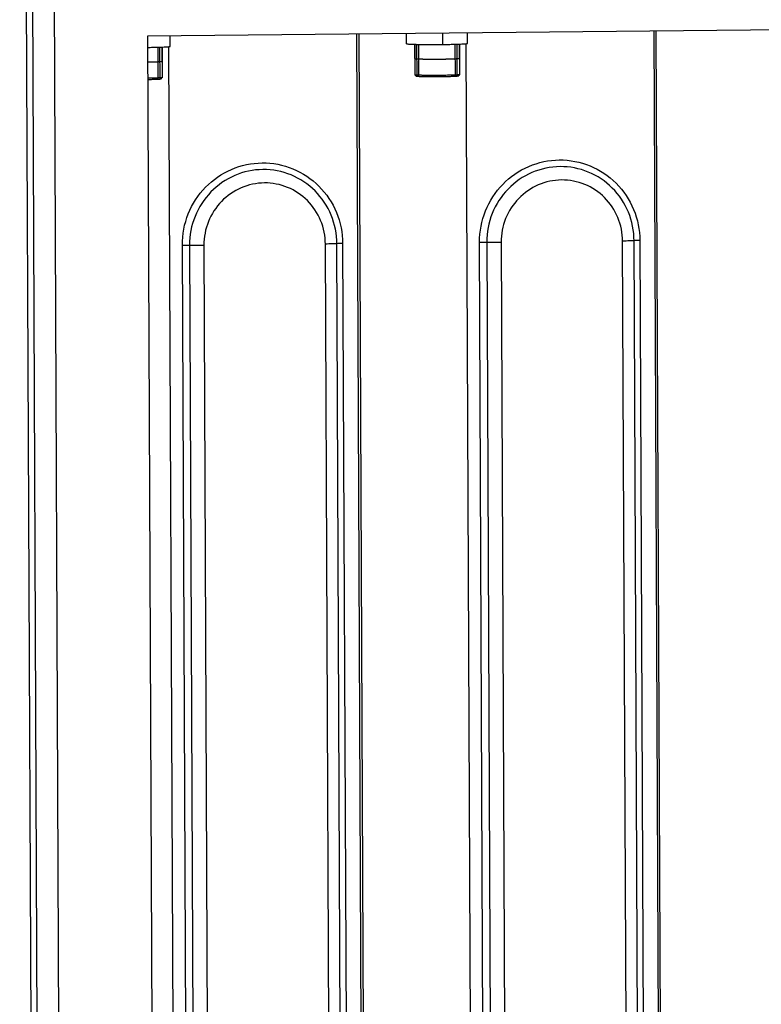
# Model space of a CAD drawing. Header units: millimetres. Extents: x 0 to 1750, y -1720 to 477.
# Tile 120 of 256: x 401 to 451, y -961 to -895. Entities that reach past the tile are written whole.
import ezdxf

# ---------------------------------------------------------------- set-up
doc = ezdxf.new("R2010")
doc.units = ezdxf.units.MM
doc.header["$LTSCALE"] = 92.51
for name, color, linetype in [('DE-11-024591DXF_CONTINUOUS_LINE', 7, 'CONTINUOUS'), ('DE-11-069666DXF_CONTINUOUS_LINE', 7, 'CONTINUOUS'), ('DE-11-080277DXF_CONTINUOUS_LINE', 7, 'CONTINUOUS'), ('DE-13-001875DXF_CONTINUOUS_LINE', 7, 'CONTINUOUS'), ('SC-PSF0M3X6-DXF_CONTINUOUS_LINE', 7, 'CONTINUOUS')]:
    doc.layers.add(name, color=color, linetype=linetype)

msp = doc.modelspace()

# ---------------------------------------------------------------- linework, layer by layer
at = {"layer": 'DE-11-024591DXF_CONTINUOUS_LINE'}
for p, q in [((412.604, -988.513), (412.26, -909.951)), ((412.742, -909.954), (413.087, -988.517)), ((413.708, -909.961), (414.052, -988.524)), ((422.224, -988.443), (421.88, -909.88)), ((422.999, -988.418), (422.655, -909.856)), ((423.042, -909.844), (423.386, -988.406)), ((432.595, -988.315), (432.251, -909.752)), ((432.734, -909.756), (433.078, -988.318)), ((433.7, -909.763), (434.044, -988.325)), ((442.216, -988.244), (441.872, -909.681)), ((442.991, -988.22), (442.646, -909.657)), ((443.034, -909.645), (443.378, -988.208))]:
    msp.add_line(p, q, dxfattribs=at)
for points, knots in [([(412.26, -909.951), (412.256, -909.238), (412.53, -907.798), (413.717, -905.968), (415.505, -904.728), (417.624, -904.277), (419.748, -904.685), (421.55, -905.89), (422.754, -907.7), (423.039, -909.132), (423.042, -909.844)], [0, 0, 0, 0, 0.126045, 0.251738, 0.376681, 0.500902, 0.624856, 0.749157, 0.874215, 1, 1, 1, 1]), ([(432.251, -909.752), (432.248, -909.039), (432.522, -907.6), (433.709, -905.769), (435.497, -904.53), (437.615, -904.078), (439.74, -904.486), (441.541, -905.691), (442.746, -907.501), (443.031, -908.934), (443.034, -909.645)], [0, 0, 0, 0, 0.126045, 0.251738, 0.376681, 0.500902, 0.624856, 0.749157, 0.874215, 1, 1, 1, 1]), ([(442.646, -909.657), (442.644, -909.003), (442.382, -907.686), (441.274, -906.022), (439.618, -904.915), (437.665, -904.54), (435.718, -904.955), (434.074, -906.094), (432.983, -907.777), (432.731, -909.1), (432.734, -909.756)], [0, 0, 0, 0, 0.125791, 0.250848, 0.37515, 0.499099, 0.623313, 0.748255, 0.873947, 1, 1, 1, 1]), ([(422.655, -909.856), (422.652, -909.202), (422.39, -907.885), (421.283, -906.221), (419.626, -905.113), (417.674, -904.738), (415.726, -905.153), (414.083, -906.292), (412.991, -907.975), (412.74, -909.299), (412.742, -909.954)], [0, 0, 0, 0, 0.125791, 0.250848, 0.37515, 0.499099, 0.623313, 0.748255, 0.873947, 1, 1, 1, 1]), ([(421.88, -909.88), (421.878, -909.341), (421.662, -908.255), (420.749, -906.883), (419.384, -905.97), (417.774, -905.661), (416.168, -906.003), (414.813, -906.942), (413.913, -908.33), (413.706, -909.421), (413.708, -909.961)], [0, 0, 0, 0, 0.125785, 0.250838, 0.375138, 0.49909, 0.623309, 0.748252, 0.873948, 1, 1, 1, 1]), ([(441.872, -909.681), (441.869, -909.142), (441.654, -908.057), (440.741, -906.685), (439.375, -905.772), (437.765, -905.463), (436.16, -905.805), (434.805, -906.744), (433.905, -908.131), (433.697, -909.222), (433.7, -909.763)], [0, 0, 0, 0, 0.125785, 0.250838, 0.375138, 0.49909, 0.623309, 0.748252, 0.873948, 1, 1, 1, 1]), ([(412.26, -909.951), (412.305, -909.95), (412.466, -909.949), (412.627, -909.95), (412.742, -909.954)], [0, 0, 0, 0, 0.279664, 1, 1, 1, 1]), ([(412.742, -909.954), (412.807, -909.956), (413.129, -909.964), (413.451, -909.963), (413.708, -909.961)], [0, 0, 0, 0, 0.201211, 1, 1, 1, 1]), ([(422.655, -909.856), (422.558, -909.865), (422.299, -909.873), (422.041, -909.878), (421.88, -909.88)], [0, 0, 0, 0, 0.377602, 1, 1, 1, 1]), ([(423.042, -909.844), (422.962, -909.844), (422.833, -909.847), (422.703, -909.851), (422.655, -909.856)], [0, 0, 0, 0, 0.622349, 1, 1, 1, 1]), ([(432.251, -909.752), (432.296, -909.752), (432.457, -909.751), (432.618, -909.752), (432.734, -909.756)], [0, 0, 0, 0, 0.279664, 1, 1, 1, 1]), ([(432.734, -909.756), (432.799, -909.758), (433.121, -909.765), (433.443, -909.765), (433.7, -909.763)], [0, 0, 0, 0, 0.201211, 1, 1, 1, 1]), ([(442.646, -909.657), (442.549, -909.667), (442.291, -909.674), (442.033, -909.68), (441.872, -909.681)], [0, 0, 0, 0, 0.377602, 1, 1, 1, 1]), ([(443.034, -909.645), (442.953, -909.646), (442.824, -909.649), (442.695, -909.652), (442.646, -909.657)], [0, 0, 0, 0, 0.622349, 1, 1, 1, 1])]:
    msp.add_open_spline(points, degree=3, knots=knots, dxfattribs=at)
at = {"layer": 'DE-11-069666DXF_CONTINUOUS_LINE'}
for p, q in [((411.45, -896.583), (411.447, -895.857)), ((423.98, -895.733), (424.416, -995.043)), ((424.124, -895.731), (424.559, -995.066)), ((427.342, -896.403), (427.339, -895.699)), ((429.755, -895.675), (429.759, -896.454)), ((431.442, -896.385), (431.439, -895.659)), ((443.972, -895.534), (444.407, -994.844)), ((444.115, -895.533), (444.55, -994.868)), ((410.905, -897.585), (410.9, -896.628)), ((411.337, -896.604), (411.769, -995.193)), ((427.896, -897.4), (427.892, -896.443)), ((430.896, -897.387), (430.892, -896.43)), ((431.329, -896.406), (431.76, -994.994))]:
    msp.add_line(p, q, dxfattribs=at)
msp.add_arc((429.112, -831.102), 65.355, 270.35526, 270.56733, dxfattribs=at)
for points, knots in [([(409.946, -896.65), (410.05, -896.649), (410.251, -896.646), (410.539, -896.639), (410.797, -896.632), (411.017, -896.624), (411.195, -896.615), (411.315, -896.607), (411.385, -896.599), (411.42, -896.594), (411.438, -896.59), (411.45, -896.586), (411.45, -896.583)], [0, 0, 0, 0, 0.207517, 0.400174, 0.572436, 0.720028, 0.839154, 0.92678, 0.957951, 0.98049, 0.994367, 1, 1, 1, 1]), ([(427.342, -896.403), (427.342, -896.407), (427.362, -896.411), (427.389, -896.417), (427.445, -896.422), (427.516, -896.428), (427.609, -896.433), (427.768, -896.44), (428.007, -896.446), (428.333, -896.452), (428.704, -896.456), (429.104, -896.457), (429.378, -896.456), (429.517, -896.456)], [0, 0, 0, 0, 0.005715, 0.020623, 0.044945, 0.07856, 0.121141, 0.172203, 0.297713, 0.449887, 0.622408, 0.808347, 1, 1, 1, 1]), ([(429.759, -896.454), (429.873, -896.453), (430.095, -896.45), (430.414, -896.444), (430.702, -896.437), (430.95, -896.428), (431.129, -896.42), (431.247, -896.412), (431.315, -896.407), (431.367, -896.402), (431.407, -896.397), (431.428, -896.392), (431.442, -896.388), (431.442, -896.385)], [0, 0, 0, 0, 0.20321, 0.394434, 0.566944, 0.715723, 0.836403, 0.885109, 0.925524, 0.957294, 0.980261, 0.994376, 1, 1, 1, 1]), ([(427.896, -897.4), (427.899, -897.401), (427.904, -897.402), (427.909, -897.403), (427.914, -897.405), (427.917, -897.406), (427.92, -897.407), (427.923, -897.407), (427.925, -897.408), (427.927, -897.408), (427.928, -897.409), (427.929, -897.409), (427.93, -897.409), (427.93, -897.409), (427.931, -897.409), (427.931, -897.409), (427.931, -897.409), (427.931, -897.41), (427.932, -897.41), (427.932, -897.41), (427.933, -897.41), (427.935, -897.41), (427.936, -897.41), (427.938, -897.41), (427.941, -897.41), (427.946, -897.411), (427.951, -897.411), (427.958, -897.412), (427.964, -897.412), (427.973, -897.413), (427.984, -897.414), (427.995, -897.415), (428.004, -897.416), (428.01, -897.416), (428.017, -897.417), (428.023, -897.417), (428.027, -897.418), (428.03, -897.418), (428.032, -897.418), (428.034, -897.418), (428.035, -897.418), (428.036, -897.418), (428.036, -897.419), (428.037, -897.419), (428.038, -897.419), (428.038, -897.419), (428.04, -897.419), (428.042, -897.419), (428.045, -897.419), (428.048, -897.419), (428.053, -897.419), (428.06, -897.42), (428.069, -897.42), (428.08, -897.421), (428.09, -897.421), (428.105, -897.422), (428.122, -897.422), (428.14, -897.423), (428.154, -897.424), (428.165, -897.424), (428.176, -897.425), (428.185, -897.425), (428.192, -897.426), (428.196, -897.426), (428.2, -897.426), (428.203, -897.426), (428.205, -897.426), (428.206, -897.426), (428.207, -897.426), (428.208, -897.426), (428.209, -897.426), (428.21, -897.426), (428.212, -897.427), (428.215, -897.427), (428.218, -897.427), (428.223, -897.427), (428.229, -897.427), (428.238, -897.427), (428.25, -897.428), (428.264, -897.428), (428.278, -897.428), (428.297, -897.429), (428.32, -897.429), (428.343, -897.43), (428.362, -897.431), (428.376, -897.431), (428.39, -897.431), (428.402, -897.432), (428.411, -897.432), (428.417, -897.432), (428.422, -897.432), (428.425, -897.432), (428.428, -897.432), (428.43, -897.432), (428.431, -897.433), (428.432, -897.433), (428.433, -897.433), (428.435, -897.433), (428.437, -897.433), (428.441, -897.433), (428.445, -897.433), (428.451, -897.433), (428.458, -897.433), (428.469, -897.433), (428.484, -897.433), (428.501, -897.434), (428.518, -897.434), (428.541, -897.434), (428.569, -897.435), (428.603, -897.435), (428.632, -897.436), (428.655, -897.436), (428.669, -897.436), (428.68, -897.437), (428.689, -897.437), (428.696, -897.437), (428.701, -897.437), (428.704, -897.437), (428.706, -897.437), (428.709, -897.437), (428.712, -897.437), (428.717, -897.437), (428.725, -897.437), (428.735, -897.437), (428.748, -897.437), (428.764, -897.437), (428.789, -897.438), (428.821, -897.438), (428.86, -897.438), (428.898, -897.438), (428.93, -897.439), (428.956, -897.439), (428.975, -897.439), (428.991, -897.439), (429.002, -897.439), (429.008, -897.439), (429.013, -897.439), (429.018, -897.439), (429.025, -897.439), (429.037, -897.439), (429.053, -897.439), (429.073, -897.439), (429.1, -897.439), (429.133, -897.439), (429.173, -897.439), (429.214, -897.439), (429.247, -897.439), (429.274, -897.439), (429.294, -897.439), (429.31, -897.439), (429.322, -897.439), (429.329, -897.439), (429.334, -897.439), (429.339, -897.439), (429.346, -897.439), (429.358, -897.439), (429.375, -897.439), (429.396, -897.439), (429.423, -897.439), (429.458, -897.438), (429.513, -897.438), (429.582, -897.438), (429.637, -897.437), (429.665, -897.437)], [0, 0, 0, 0, 0.03125, 0.046875, 0.0625, 0.078125, 0.085938, 0.09375, 0.101562, 0.109375, 0.113281, 0.117188, 0.119141, 0.121094, 0.123047, 0.124023, 0.124512, 0.125, 0.125488, 0.125977, 0.126953, 0.128906, 0.130859, 0.132812, 0.136719, 0.140625, 0.148438, 0.15625, 0.164062, 0.171875, 0.1875, 0.203125, 0.210938, 0.21875, 0.226562, 0.234375, 0.238281, 0.242188, 0.244141, 0.246094, 0.248047, 0.249023, 0.249512, 0.25, 0.250488, 0.250977, 0.251953, 0.253906, 0.255859, 0.257812, 0.261719, 0.265625, 0.273438, 0.28125, 0.289062, 0.296875, 0.3125, 0.328125, 0.335938, 0.34375, 0.351562, 0.359375, 0.363281, 0.367188, 0.369141, 0.371094, 0.373047, 0.374023, 0.374512, 0.375, 0.375488, 0.375977, 0.376953, 0.378906, 0.380859, 0.382812, 0.386719, 0.390625, 0.398438, 0.40625, 0.414062, 0.421875, 0.4375, 0.453125, 0.460938, 0.46875, 0.476562, 0.484375, 0.488281, 0.492188, 0.494141, 0.496094, 0.498047, 0.499023, 0.499512, 0.5, 0.500488, 0.500977, 0.501953, 0.503906, 0.505859, 0.507812, 0.511719, 0.515625, 0.523438, 0.53125, 0.539062, 0.546875, 0.5625, 0.578125, 0.59375, 0.601562, 0.609375, 0.613281, 0.617188, 0.621094, 0.623047, 0.624023, 0.625, 0.625977, 0.626953, 0.628906, 0.632812, 0.636719, 0.640625, 0.648438, 0.65625, 0.671875, 0.6875, 0.703125, 0.71875, 0.726562, 0.734375, 0.742188, 0.746094, 0.748047, 0.75, 0.751953, 0.753906, 0.757812, 0.765625, 0.773438, 0.78125, 0.796875, 0.8125, 0.828125, 0.84375, 0.851562, 0.859375, 0.867188, 0.871094, 0.873047, 0.875, 0.876953, 0.878906, 0.882812, 0.890625, 0.898438, 0.90625, 0.921875, 0.9375, 0.96875, 1, 1, 1, 1]), ([(429.665, -897.437), (429.685, -897.437), (429.726, -897.436), (429.788, -897.436), (429.839, -897.435), (429.875, -897.434), (429.896, -897.434), (429.911, -897.434), (429.924, -897.434), (429.934, -897.434), (429.941, -897.434), (429.946, -897.433), (429.951, -897.433), (429.959, -897.433), (429.976, -897.433), (430, -897.432), (430.039, -897.432), (430.077, -897.431), (430.116, -897.43), (430.14, -897.43), (430.159, -897.429), (430.174, -897.429), (430.186, -897.429), (430.196, -897.428), (430.202, -897.428), (430.207, -897.428), (430.209, -897.428), (430.211, -897.428), (430.212, -897.428), (430.214, -897.428), (430.218, -897.428), (430.223, -897.428), (430.232, -897.428), (430.242, -897.427), (430.259, -897.427), (430.28, -897.426), (430.314, -897.425), (430.348, -897.424), (430.378, -897.423), (430.395, -897.423), (430.408, -897.422), (430.418, -897.422), (430.427, -897.422), (430.433, -897.422), (430.438, -897.422), (430.442, -897.421), (430.444, -897.421), (430.446, -897.421), (430.448, -897.421), (430.452, -897.421), (430.456, -897.421), (430.461, -897.421), (430.468, -897.42), (430.477, -897.42), (430.487, -897.42), (430.501, -897.419), (430.519, -897.418), (430.54, -897.418), (430.561, -897.417), (430.578, -897.416), (430.592, -897.415), (430.603, -897.415), (430.611, -897.415), (430.618, -897.414), (430.624, -897.414), (430.628, -897.414), (430.631, -897.414), (430.634, -897.414), (430.635, -897.414), (430.636, -897.414), (430.637, -897.414), (430.639, -897.413), (430.642, -897.413), (430.646, -897.413), (430.651, -897.413), (430.658, -897.412), (430.666, -897.412), (430.676, -897.411), (430.689, -897.41), (430.705, -897.409), (430.72, -897.409), (430.736, -897.408), (430.749, -897.407), (430.758, -897.406), (430.763, -897.406), (430.767, -897.406), (430.771, -897.405), (430.774, -897.405), (430.776, -897.405), (430.778, -897.405), (430.778, -897.405), (430.779, -897.405), (430.779, -897.405), (430.78, -897.405), (430.781, -897.405), (430.782, -897.405), (430.784, -897.404), (430.786, -897.404), (430.791, -897.404), (430.795, -897.403), (430.802, -897.403), (430.81, -897.402), (430.819, -897.401), (430.829, -897.4), (430.839, -897.399), (430.847, -897.398), (430.853, -897.397), (430.857, -897.397), (430.86, -897.397), (430.862, -897.396), (430.864, -897.396), (430.865, -897.396), (430.866, -897.396), (430.866, -897.396), (430.867, -897.396), (430.867, -897.396), (430.868, -897.396), (430.868, -897.395), (430.869, -897.395), (430.87, -897.395), (430.872, -897.394), (430.873, -897.394), (430.875, -897.393), (430.877, -897.393), (430.88, -897.392), (430.884, -897.39), (430.89, -897.389), (430.894, -897.387), (430.896, -897.387)], [0, 0, 0, 0, 0.03125, 0.0625, 0.09375, 0.109375, 0.117188, 0.125, 0.132812, 0.136719, 0.140625, 0.142578, 0.144531, 0.148438, 0.15625, 0.171875, 0.1875, 0.21875, 0.234375, 0.25, 0.257812, 0.265625, 0.273438, 0.277344, 0.28125, 0.283203, 0.285156, 0.285645, 0.286133, 0.287109, 0.289062, 0.292969, 0.296875, 0.304688, 0.3125, 0.328125, 0.34375, 0.375, 0.390625, 0.398438, 0.40625, 0.414062, 0.417969, 0.421875, 0.425781, 0.427734, 0.428711, 0.429688, 0.431641, 0.433594, 0.4375, 0.441406, 0.445312, 0.453125, 0.460938, 0.46875, 0.484375, 0.5, 0.515625, 0.53125, 0.539062, 0.546875, 0.554688, 0.558594, 0.5625, 0.566406, 0.568359, 0.570312, 0.571289, 0.572266, 0.573242, 0.574219, 0.578125, 0.582031, 0.585938, 0.59375, 0.601562, 0.609375, 0.625, 0.640625, 0.65625, 0.671875, 0.6875, 0.695312, 0.699219, 0.703125, 0.707031, 0.710938, 0.712891, 0.713867, 0.714355, 0.714844, 0.71582, 0.716797, 0.71875, 0.720703, 0.722656, 0.726562, 0.734375, 0.742188, 0.75, 0.765625, 0.78125, 0.796875, 0.8125, 0.828125, 0.835938, 0.84375, 0.847656, 0.851562, 0.853516, 0.855469, 0.857422, 0.858398, 0.859375, 0.861328, 0.863281, 0.867188, 0.871094, 0.875, 0.882812, 0.890625, 0.898438, 0.90625, 0.921875, 0.9375, 0.96875, 1, 1, 1, 1]), ([(409.949, -897.632), (409.966, -897.632), (409.999, -897.631), (410.049, -897.63), (410.09, -897.629), (410.123, -897.628), (410.148, -897.628), (410.169, -897.628), (410.186, -897.627), (410.196, -897.627), (410.204, -897.627), (410.209, -897.627), (410.213, -897.627), (410.215, -897.627), (410.217, -897.627), (410.219, -897.626), (410.225, -897.626), (410.233, -897.626), (410.244, -897.626), (410.255, -897.625), (410.269, -897.625), (410.295, -897.624), (410.331, -897.623), (410.368, -897.622), (410.393, -897.622), (410.408, -897.621), (410.419, -897.621), (410.428, -897.621), (410.435, -897.62), (410.44, -897.62), (410.444, -897.62), (410.446, -897.62), (410.448, -897.62), (410.449, -897.62), (410.452, -897.62), (410.456, -897.62), (410.462, -897.619), (410.469, -897.619), (410.481, -897.619), (410.496, -897.618), (410.514, -897.617), (410.532, -897.617), (410.55, -897.616), (410.568, -897.615), (410.586, -897.614), (410.601, -897.614), (410.613, -897.613), (410.621, -897.613), (410.627, -897.613), (410.632, -897.613), (410.635, -897.612), (410.638, -897.612), (410.639, -897.612), (410.641, -897.612), (410.641, -897.612), (410.643, -897.612), (410.645, -897.612), (410.647, -897.612), (410.651, -897.612), (410.655, -897.611), (410.661, -897.611), (410.67, -897.61), (410.681, -897.61), (410.695, -897.609), (410.709, -897.608), (410.722, -897.607), (410.736, -897.606), (410.75, -897.606), (410.761, -897.605), (410.769, -897.604), (410.774, -897.604), (410.777, -897.604), (410.781, -897.604), (410.783, -897.604), (410.785, -897.604), (410.785, -897.603), (410.786, -897.603), (410.786, -897.603), (410.787, -897.603), (410.788, -897.603), (410.789, -897.603), (410.791, -897.603), (410.794, -897.603), (410.797, -897.602), (410.801, -897.602), (410.807, -897.601), (410.814, -897.601), (410.822, -897.6), (410.83, -897.599), (410.839, -897.598), (410.847, -897.597), (410.854, -897.597), (410.859, -897.596), (410.863, -897.596), (410.867, -897.595), (410.87, -897.595), (410.871, -897.595), (410.873, -897.595), (410.873, -897.594), (410.874, -897.594), (410.874, -897.594), (410.875, -897.594), (410.875, -897.594), (410.875, -897.594), (410.876, -897.594), (410.876, -897.594), (410.877, -897.594), (410.878, -897.593), (410.88, -897.593), (410.882, -897.592), (410.885, -897.591), (410.888, -897.59), (410.89, -897.589), (410.894, -897.588), (410.899, -897.587), (410.903, -897.586), (410.905, -897.585)], [0, 0, 0, 0, 0.03125, 0.0625, 0.09375, 0.109375, 0.125, 0.140625, 0.148438, 0.15625, 0.160156, 0.164062, 0.166016, 0.166992, 0.167969, 0.169922, 0.171875, 0.179688, 0.1875, 0.195312, 0.203125, 0.21875, 0.25, 0.28125, 0.296875, 0.304688, 0.3125, 0.320312, 0.324219, 0.328125, 0.330078, 0.332031, 0.333008, 0.333984, 0.335938, 0.339844, 0.34375, 0.351562, 0.359375, 0.375, 0.390625, 0.40625, 0.421875, 0.4375, 0.453125, 0.46875, 0.476562, 0.484375, 0.488281, 0.492188, 0.496094, 0.498047, 0.499023, 0.5, 0.500977, 0.501953, 0.503906, 0.507812, 0.511719, 0.515625, 0.523438, 0.53125, 0.546875, 0.5625, 0.578125, 0.59375, 0.609375, 0.625, 0.640625, 0.648438, 0.652344, 0.65625, 0.660156, 0.664062, 0.665039, 0.666016, 0.666504, 0.666992, 0.667969, 0.669922, 0.671875, 0.675781, 0.679688, 0.6875, 0.695312, 0.703125, 0.71875, 0.734375, 0.75, 0.765625, 0.78125, 0.796875, 0.804688, 0.8125, 0.820312, 0.824219, 0.828125, 0.830078, 0.832031, 0.833008, 0.833496, 0.833984, 0.834961, 0.835938, 0.839844, 0.84375, 0.847656, 0.851562, 0.859375, 0.875, 0.890625, 0.90625, 0.921875, 0.9375, 0.96875, 1, 1, 1, 1])]:
    msp.add_open_spline(points, degree=3, knots=knots, dxfattribs=at)
at = {"layer": 'DE-11-080277DXF_CONTINUOUS_LINE'}
for p, q in [((403.191, -792.284), (404.19, -1020.475)), ((409.941, -895.872), (496.126, -895.017)), ((410.399, -1000.422), (409.941, -895.872))]:
    msp.add_line(p, q, dxfattribs=at)
at = {"layer": 'DE-13-001875DXF_CONTINUOUS_LINE'}
for p, q in [((401.318, -791.603), (402.321, -1020.494)), ((401.729, -791.586), (402.732, -1020.477))]:
    msp.add_line(p, q, dxfattribs=at)
at = {"layer": 'SC-PSF0M3X6-DXF_CONTINUOUS_LINE'}
for p, q in [((410.639, -898.786), (410.63, -896.637)), ((410.76, -898.785), (410.75, -896.633)), ((410.9, -896.628), (410.909, -898.685)), ((427.892, -896.443), (427.901, -898.499)), ((428.052, -898.599), (428.042, -896.447)), ((428.172, -898.598), (428.163, -896.449)), ((430.631, -898.587), (430.622, -896.438)), ((430.751, -898.587), (430.742, -896.435)), ((430.892, -896.43), (430.901, -898.486)), ((410.809, -898.786), (410.909, -898.686)), ((410.909, -898.685), (410.909, -898.686)), ((427.902, -898.501), (427.901, -898.499)), ((428.002, -898.6), (427.902, -898.501)), ((429.643, -898.634), (429.622, -898.634)), ((429.652, -898.634), (429.643, -898.634)), ((430.801, -898.588), (430.9, -898.488)), ((430.901, -898.486), (430.9, -898.488))]:
    msp.add_line(p, q, dxfattribs=at)
for points, knots in [([(410.888, -898.692), (410.873, -898.695), (410.835, -898.699), (410.767, -898.705), (410.676, -898.71), (410.565, -898.715), (410.434, -898.72), (410.228, -898.726), (410.067, -898.73), (409.954, -898.731)], [0, 0, 0, 0, 0.048397, 0.121958, 0.219545, 0.339584, 0.48011, 0.638813, 1, 1, 1, 1]), ([(410.762, -898.796), (410.745, -898.798), (410.706, -898.802), (410.607, -898.808), (410.447, -898.816), (410.217, -898.823), (410.046, -898.826), (409.954, -898.828)], [0, 0, 0, 0, 0.062061, 0.144794, 0.367867, 0.657897, 1, 1, 1, 1]), ([(410.809, -898.786), (410.808, -898.788), (410.803, -898.789), (410.793, -898.792), (410.779, -898.794), (410.768, -898.796), (410.762, -898.796)], [0, 0, 0, 0, 0.111602, 0.313883, 0.610013, 1, 1, 1, 1]), ([(410.909, -898.686), (410.908, -898.687), (410.906, -898.688), (410.899, -898.69), (410.892, -898.692), (410.888, -898.692)], [0, 0, 0, 0, 0.13471, 0.343978, 1, 1, 1, 1]), ([(429.67, -898.537), (429.563, -898.538), (429.349, -898.539), (429.036, -898.539), (428.782, -898.537), (428.591, -898.535), (428.461, -898.533), (428.342, -898.53), (428.235, -898.527), (428.142, -898.523), (428.063, -898.519), (428.006, -898.516), (427.969, -898.513), (427.947, -898.511), (427.93, -898.508), (427.917, -898.506), (427.908, -898.504), (427.903, -898.502), (427.902, -898.501)], [0, 0, 0, 0, 0.181419, 0.361459, 0.531858, 0.610958, 0.684762, 0.752415, 0.813143, 0.866246, 0.911114, 0.947243, 0.961897, 0.974227, 0.984203, 0.991804, 0.997041, 1, 1, 1, 1]), ([(428.024, -898.606), (428.019, -898.606), (428.013, -898.604), (428.005, -898.602), (428.003, -898.601), (428.002, -898.6)], [0, 0, 0, 0, 0.660162, 0.868445, 1, 1, 1, 1]), ([(429.622, -898.634), (429.442, -898.636), (429.177, -898.636), (428.834, -898.635), (428.602, -898.632), (428.4, -898.627), (428.235, -898.622), (428.124, -898.616), (428.059, -898.611), (428.034, -898.608), (428.024, -898.606)], [0, 0, 0, 0, 0.336807, 0.497195, 0.644161, 0.772228, 0.876625, 0.953478, 0.980654, 1, 1, 1, 1]), ([(430.753, -898.598), (430.732, -898.6), (430.68, -898.605), (430.591, -898.61), (430.478, -898.616), (430.287, -898.622), (430.009, -898.629), (429.777, -898.632), (429.652, -898.634)], [0, 0, 0, 0, 0.058805, 0.140709, 0.244126, 0.367024, 0.661181, 1, 1, 1, 1]), ([(430.879, -898.494), (430.861, -898.497), (430.813, -898.502), (430.724, -898.509), (430.605, -898.515), (430.458, -898.521), (430.287, -898.526), (430.021, -898.532), (429.813, -898.535), (429.67, -898.537)], [0, 0, 0, 0, 0.046482, 0.120097, 0.219213, 0.341558, 0.484312, 0.644152, 1, 1, 1, 1]), ([(430.801, -898.588), (430.8, -898.589), (430.795, -898.591), (430.785, -898.593), (430.771, -898.596), (430.76, -898.597), (430.753, -898.598)], [0, 0, 0, 0, 0.111602, 0.313883, 0.610013, 1, 1, 1, 1]), ([(430.9, -898.488), (430.9, -898.488), (430.897, -898.49), (430.89, -898.492), (430.884, -898.493), (430.879, -898.494)], [0, 0, 0, 0, 0.13471, 0.343978, 1, 1, 1, 1])]:
    msp.add_open_spline(points, degree=3, knots=knots, dxfattribs=at)

doc.saveas('drawing.dxf')
